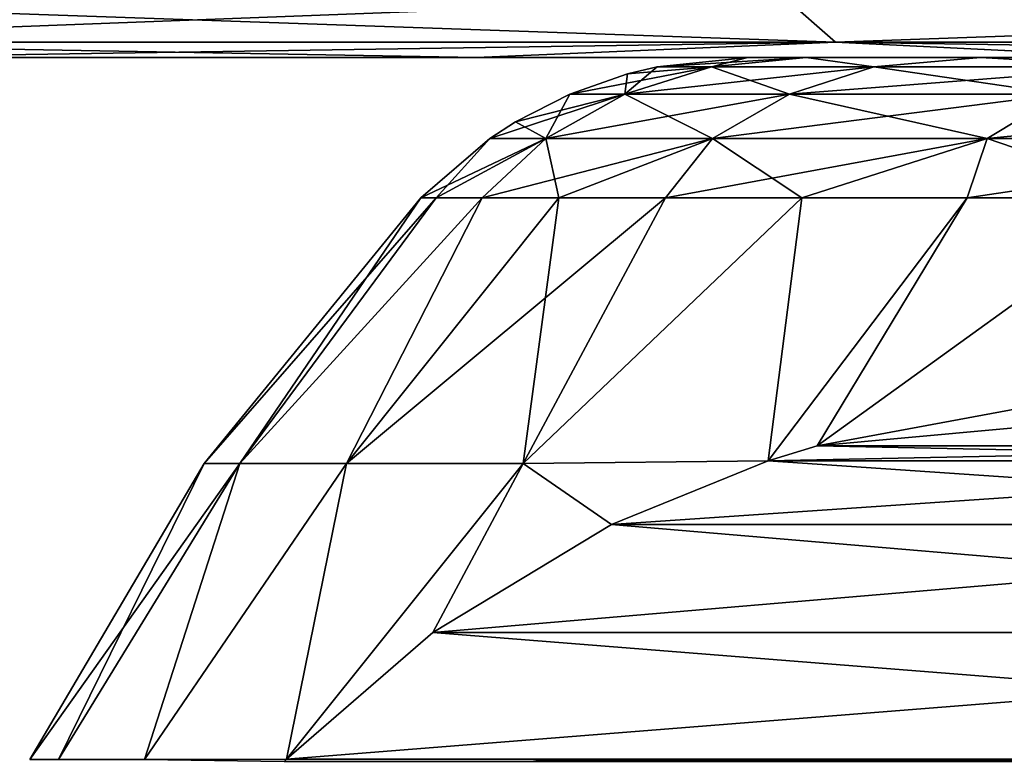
# Model space of a CAD drawing. Header units: metres. Extents: x -63.9 to 30, y -21 to 69.
# Tile 78 of 110: x -15.5 to -13.3, y 48.9 to 50.6. Entities that reach past the tile are written whole.
import ezdxf

# ---------------------------------------------------------------- set-up
doc = ezdxf.new("R2010")
doc.units = ezdxf.units.M
doc.layers.add('solid_SHOWER_ONO150MM_EU_AS_SW0001', color=7, linetype='CONTINUOUS')

msp = doc.modelspace()

# ---------------------------------------------------------------- linework, layer by layer
at = {"layer": 'solid_SHOWER_ONO150MM_EU_AS_SW0001'}
for points in [[(-16.554636, 50.633583, 36.916264), (-16.419104, 50.533802, 36.716366), (-13.704604, 50.533802, 38.349625)], [(-16.554636, 50.633583, 36.916264), (-13.704604, 50.533802, 38.349625), (-13.81773, 50.633583, 38.563004)], [(-13.81773, 50.633583, -13.563004), (-16.419104, 50.533802, -11.716365), (-16.554636, 50.633583, -11.916263)], [(-16.554636, 50.633583, -113.08374), (-16.419104, 50.533802, -113.283638), (-13.704604, 50.533802, -111.650375)], [(-16.554636, 50.633583, -113.08374), (-13.704604, 50.533802, -111.650375), (-13.81773, 50.633583, -111.436996)], [(-13.81773, 50.633583, -163.563004), (-16.419104, 50.533802, -161.71637), (-16.554636, 50.633583, -161.91626)], [(-13.81773, 50.633583, -13.563004), (-13.704604, 50.533802, -13.349626), (-16.419104, 50.533802, -11.716365)], [(-13.81773, 50.633583, -163.563004), (-13.704604, 50.533802, -163.349625), (-16.419104, 50.533802, -161.71637)], [(-13.81773, 50.633583, 38.563004), (-13.704604, 50.533802, 38.349625), (-10.829431, 50.533802, 39.679821)], [(-13.81773, 50.633583, 38.563004), (-10.829431, 50.533802, 39.679821), (-10.918824, 50.633583, 39.904182)], [(-10.918824, 50.633583, -14.904181), (-13.704604, 50.533802, -13.349626), (-13.81773, 50.633583, -13.563004)], [(-13.81773, 50.633583, -111.436996), (-13.704604, 50.533802, -111.650375), (-10.829431, 50.533802, -110.320175)], [(-13.81773, 50.633583, -111.436996), (-10.829431, 50.533802, -110.320175), (-10.918824, 50.633583, -110.095818)], [(-10.918824, 50.633583, -164.904175), (-13.704604, 50.533802, -163.349625), (-13.81773, 50.633583, -163.563004)], [(-10.918824, 50.633583, -14.904181), (-10.829431, 50.533802, -14.679822), (-13.704604, 50.533802, -13.349626)], [(-10.918824, 50.633583, -164.904175), (-10.829431, 50.533802, -164.679825), (-13.704604, 50.533802, -163.349625)], [(-14.499944, 50.5, 37.614769), (-13.704604, 50.533802, 38.349625), (-16.419104, 50.533802, 36.716366)], [(-15.935724, 50.5, 36.729172), (-14.499944, 50.5, 37.614769), (-16.419104, 50.533802, 36.716366)], [(-16.419104, 50.533802, -11.716365), (-13.704604, 50.533802, -13.349626), (-15.9359, 50.5, -11.729054)], [(-14.499944, 50.5, -112.385231), (-13.704604, 50.533802, -111.650375), (-16.419104, 50.533802, -113.283638)], [(-15.935724, 50.5, -113.270828), (-14.499944, 50.5, -112.385231), (-16.419104, 50.533802, -113.283638)], [(-16.419104, 50.533802, -161.71637), (-13.704604, 50.533802, -163.349625), (-15.9359, 50.5, -161.72905)], [(-13.704604, 50.533802, -13.349626), (-14.500127, 50.5, -12.614663), (-15.9359, 50.5, -11.729054)], [(-13.704604, 50.533802, -163.349625), (-14.500127, 50.5, -162.61467), (-15.9359, 50.5, -161.72905)], [(-13.704604, 50.533802, -13.349626), (-13.015287, 50.5, -13.41529), (-14.500127, 50.5, -12.614663)], [(-13.704604, 50.533802, -163.349625), (-13.015287, 50.5, -163.415283), (-14.500127, 50.5, -162.61467)], [(-14.499944, 50.5, 37.614769), (-13.0151, 50.5, 38.415386), (-13.704604, 50.533802, 38.349625)], [(-14.499944, 50.5, -112.385231), (-13.0151, 50.5, -111.584618), (-13.704604, 50.533802, -111.650375)], [(-11.48625, 50.5, 39.128292), (-10.829431, 50.533802, 39.679821), (-13.704604, 50.533802, 38.349625)], [(-13.0151, 50.5, 38.415386), (-11.48625, 50.5, 39.128292), (-13.704604, 50.533802, 38.349625)], [(-13.704604, 50.533802, -13.349626), (-10.829431, 50.533802, -14.679822), (-13.015287, 50.5, -13.41529)], [(-11.48625, 50.5, -110.871704), (-10.829431, 50.533802, -110.320175), (-13.704604, 50.533802, -111.650375)], [(-13.0151, 50.5, -111.584618), (-11.48625, 50.5, -110.871704), (-13.704604, 50.533802, -111.650375)], [(-13.704604, 50.533802, -163.349625), (-10.829431, 50.533802, -164.679825), (-13.015287, 50.5, -163.415283)], [(-29, 50.5, 12.5), (-13.898733, 50.5, 12.5), (-13.76928, 50.5, 14.392536)], [(-28.950947, 50.5, 10.814006), (-13.898733, 50.5, 12.5), (-29, 50.5, 12.5)], [(-28.950935, 50.5, 14.186201), (-29, 50.5, 12.5), (-13.76928, 50.5, 14.392536)], [(-29, 50.5, -137.5), (-13.898733, 50.5, -137.5), (-13.76928, 50.5, -135.607468)], [(-28.950947, 50.5, -139.185989), (-13.898733, 50.5, -137.5), (-29, 50.5, -137.5)], [(-28.950935, 50.5, -135.813797), (-29, 50.5, -137.5), (-13.76928, 50.5, -135.607468)], [(-28.950947, 50.5, 10.814006), (-13.76928, 50.5, 10.607464), (-13.898733, 50.5, 12.5)], [(-28.950947, 50.5, 10.814006), (-28.803938, 50.5, 9.133531), (-13.76928, 50.5, 10.607464)], [(-28.950947, 50.5, -139.185989), (-13.76928, 50.5, -139.392532), (-13.898733, 50.5, -137.5)], [(-28.950947, 50.5, -139.185989), (-28.803938, 50.5, -140.86647), (-13.76928, 50.5, -139.392532)], [(-28.950935, 50.5, 14.186201), (-13.76928, 50.5, 14.392536), (-28.803913, 50.5, 15.866682)], [(-28.950935, 50.5, -135.813797), (-13.76928, 50.5, -135.607468), (-28.803913, 50.5, -134.133316)], [(-28.803938, 50.5, 9.133531), (-13.383327, 50.5, 8.750153), (-13.76928, 50.5, 10.607464)], [(-28.803938, 50.5, 9.133531), (-28.559465, 50.5, 7.464431), (-13.383327, 50.5, 8.750153)], [(-28.803938, 50.5, -140.86647), (-13.383327, 50.5, -141.249847), (-13.76928, 50.5, -139.392532)], [(-28.803938, 50.5, -140.86647), (-28.559465, 50.5, -142.535568), (-13.383327, 50.5, -141.249847)], [(-28.803913, 50.5, 15.866682), (-13.76928, 50.5, 14.392536), (-13.383327, 50.5, 16.249847)], [(-28.803913, 50.5, 15.866682), (-13.383327, 50.5, 16.249847), (-28.559427, 50.5, 17.535776)], [(-28.803913, 50.5, -134.133316), (-13.76928, 50.5, -135.607468), (-13.383327, 50.5, -133.750153)], [(-28.803913, 50.5, -134.133316), (-13.383327, 50.5, -133.750153), (-28.559427, 50.5, -132.464218)], [(-28.559465, 50.5, 7.464431), (-12.748081, 50.5, 6.962742), (-13.383327, 50.5, 8.750153)], [(-28.559465, 50.5, 7.464431), (-28.218346, 50.5, 5.81233), (-12.748081, 50.5, 6.962742)], [(-28.559465, 50.5, -142.535568), (-12.748081, 50.5, -143.037262), (-13.383327, 50.5, -141.249847)], [(-28.559465, 50.5, -142.535568), (-28.218346, 50.5, -144.187668), (-12.748081, 50.5, -143.037262)], [(-28.559427, 50.5, 17.535776), (-13.383327, 50.5, 16.249847), (-12.748081, 50.5, 18.037258)], [(-28.559427, 50.5, 17.535776), (-12.748081, 50.5, 18.037258), (-28.218298, 50.5, 19.187876)], [(-28.559427, 50.5, -132.464218), (-13.383327, 50.5, -133.750153), (-12.748081, 50.5, -131.962738)], [(-28.559427, 50.5, -132.464218), (-12.748081, 50.5, -131.962738), (-28.218298, 50.5, -130.812119)], [(-28.218346, 50.5, 5.81233), (-11.875344, 50.5, 5.278438), (-12.748081, 50.5, 6.962742)], [(-28.218346, 50.5, 5.81233), (-27.781752, 50.5, 4.182894), (-11.875344, 50.5, 5.278438)], [(-28.218346, 50.5, -144.187668), (-11.875344, 50.5, -144.721558), (-12.748081, 50.5, -143.037262)], [(-28.218346, 50.5, -144.187668), (-27.781752, 50.5, -145.817108), (-11.875344, 50.5, -144.721558)], [(-28.218298, 50.5, 19.187876), (-12.748081, 50.5, 18.037258), (-11.875344, 50.5, 19.721563)], [(-28.218298, 50.5, 19.187876), (-11.875344, 50.5, 19.721563), (-27.781691, 50.5, 20.817308)], [(-28.218298, 50.5, -130.812119), (-12.748081, 50.5, -131.962738), (-11.875344, 50.5, -130.278442)], [(-28.218298, 50.5, -130.812119), (-11.875344, 50.5, -130.278442), (-27.781691, 50.5, -129.182693)], [(-27.781752, 50.5, 4.182894), (-10.781401, 50.5, 3.728673), (-11.875344, 50.5, 5.278438)], [(-27.781752, 50.5, 4.182894), (-27.25116, 50.5, 2.581618), (-10.781401, 50.5, 3.728673)], [(-27.781752, 50.5, -145.817108), (-10.781401, 50.5, -146.271332), (-11.875344, 50.5, -144.721558)], [(-27.781752, 50.5, -145.817108), (-27.25116, 50.5, -147.418381), (-10.781401, 50.5, -146.271332)], [(-27.781691, 50.5, 20.817308), (-11.875344, 50.5, 19.721563), (-10.781401, 50.5, 21.271328)], [(-27.781691, 50.5, 20.817308), (-10.781401, 50.5, 21.271328), (-27.251087, 50.5, 22.418581)], [(-27.781691, 50.5, -129.182693), (-11.875344, 50.5, -130.278442), (-10.781401, 50.5, -128.728668)], [(-27.781691, 50.5, -129.182693), (-10.781401, 50.5, -128.728668), (-27.251087, 50.5, -127.581421)], [(-27.25116, 50.5, 2.581618), (-9.486631, 50.5, 2.342313), (-10.781401, 50.5, 3.728673)], [(-27.25116, 50.5, 2.581618), (-26.628347, 50.5, 1.013875), (-9.486631, 50.5, 2.342313)], [(-27.25116, 50.5, -147.418381), (-9.486631, 50.5, -147.657684), (-10.781401, 50.5, -146.271332)], [(-27.25116, 50.5, -147.418381), (-26.628347, 50.5, -148.98613), (-9.486631, 50.5, -147.657684)], [(-27.251087, 50.5, 22.418581), (-10.781401, 50.5, 21.271328), (-9.486631, 50.5, 22.657686)], [(-27.251087, 50.5, 22.418581), (-9.486631, 50.5, 22.657686), (-8.015115, 50.5, 23.854855)], [(-27.251087, 50.5, 22.418581), (-8.015115, 50.5, 23.854855), (-26.628265, 50.5, 23.986319)], [(-27.251087, 50.5, -127.581421), (-10.781401, 50.5, -128.728668), (-9.486631, 50.5, -127.342316)], [(-27.251087, 50.5, -127.581421), (-9.486631, 50.5, -127.342316), (-8.015115, 50.5, -126.145149)], [(-27.251087, 50.5, -127.581421), (-8.015115, 50.5, -126.145149), (-26.628265, 50.5, -126.01368)], [(-26.628347, 50.5, 1.013875), (-6.394332, 50.5, 0.159526), (-8.015115, 50.5, 1.145146)], [(-26.628347, 50.5, 1.013875), (-25.915424, 50.5, -0.515021), (-6.394332, 50.5, 0.159526)], [(-26.628347, 50.5, 1.013875), (-8.015115, 50.5, 1.145146), (-9.486631, 50.5, 2.342313)], [(-26.628347, 50.5, -148.98613), (-6.394332, 50.5, -149.840469), (-8.015115, 50.5, -148.854858)], [(-26.628347, 50.5, -148.98613), (-25.915424, 50.5, -150.515015), (-6.394332, 50.5, -149.840469)], [(-26.628347, 50.5, -148.98613), (-8.015115, 50.5, -148.854858), (-9.486631, 50.5, -147.657684)], [(-26.628265, 50.5, 23.986319), (-8.015115, 50.5, 23.854855), (-6.394332, 50.5, 24.840473)], [(-26.628265, 50.5, 23.986319), (-6.394332, 50.5, 24.840473), (-25.915329, 50.5, 25.515209)], [(-26.628265, 50.5, -126.01368), (-8.015115, 50.5, -126.145149), (-6.394332, 50.5, -125.159523)], [(-26.628265, 50.5, -126.01368), (-6.394332, 50.5, -125.159523), (-25.915329, 50.5, -124.484795)], [(-25.915424, 50.5, -0.515021), (-4.654401, 50.5, -0.596233), (-6.394332, 50.5, 0.159526)], [(-25.915424, 50.5, -0.515021), (-25.11483, 50.5, -1.999838), (-4.654401, 50.5, -0.596233)], [(-25.915424, 50.5, -150.515015), (-4.654401, 50.5, -150.596237), (-6.394332, 50.5, -149.840469)], [(-25.915424, 50.5, -150.515015), (-25.11483, 50.5, -151.999832), (-4.654401, 50.5, -150.596237)], [(-25.915329, 50.5, 25.515209), (-6.394332, 50.5, 24.840473), (-4.654401, 50.5, 25.596233)], [(-25.915329, 50.5, 25.515209), (-4.654401, 50.5, 25.596233), (-2.827771, 50.5, 26.10803)], [(-25.915329, 50.5, 25.515209), (-2.827771, 50.5, 26.10803), (-0.948496, 50.5, 26.366331)], [(-25.915329, 50.5, 25.515209), (-0.948496, 50.5, 26.366331), (-25.114723, 50.5, 27.000021)], [(-25.915329, 50.5, -124.484795), (-6.394332, 50.5, -125.159523), (-4.654401, 50.5, -124.40377)], [(-25.915329, 50.5, -124.484795), (-4.654401, 50.5, -124.40377), (-2.827771, 50.5, -123.891968)], [(-25.915329, 50.5, -124.484795), (-2.827771, 50.5, -123.891968), (-0.948496, 50.5, -123.633667)], [(-25.915329, 50.5, -124.484795), (-0.948496, 50.5, -123.633667), (-25.114723, 50.5, -122.999977)], [(-25.11483, 50.5, -1.999838), (0.948496, 50.5, -1.366331), (-0.948496, 50.5, -1.366331)], [(-25.11483, 50.5, -1.999838), (25.114723, 50.5, -2.00002), (0.948496, 50.5, -1.366331)], [(-25.11483, 50.5, -1.999838), (-0.948496, 50.5, -1.366331), (-2.827771, 50.5, -1.108031)], [(-25.11483, 50.5, -1.999838), (-2.827771, 50.5, -1.108031), (-4.654401, 50.5, -0.596233)], [(-25.11483, 50.5, -1.999838), (-24.229256, 50.5, -3.435593), (25.114723, 50.5, -2.00002)], [(-25.11483, 50.5, -151.999832), (0.948496, 50.5, -151.366333), (-0.948496, 50.5, -151.366333)], [(-25.11483, 50.5, -151.999832), (25.114723, 50.5, -152.000015), (0.948496, 50.5, -151.366333)], [(-25.11483, 50.5, -151.999832), (-0.948496, 50.5, -151.366333), (-2.827771, 50.5, -151.108032)], [(-25.11483, 50.5, -151.999832), (-2.827771, 50.5, -151.108032), (-4.654401, 50.5, -150.596237)], [(-25.11483, 50.5, -151.999832), (-24.229256, 50.5, -153.435593), (25.114723, 50.5, -152.000015)], [(-25.114723, 50.5, 27.000021), (-0.948496, 50.5, 26.366331), (25.11483, 50.5, 26.999838)], [(-25.114723, 50.5, 27.000021), (25.11483, 50.5, 26.999838), (24.229256, 50.5, 28.435593)], [(-25.114723, 50.5, 27.000021), (24.229256, 50.5, 28.435593), (-24.229141, 50.5, 28.435768)], [(-25.114723, 50.5, -122.999977), (-0.948496, 50.5, -123.633667), (25.11483, 50.5, -123.00016)], [(-25.114723, 50.5, -122.999977), (25.11483, 50.5, -123.00016), (24.229256, 50.5, -121.564407)], [(-25.114723, 50.5, -122.999977), (24.229256, 50.5, -121.564407), (-24.229141, 50.5, -121.564232)], [(-24.229256, 50.5, -3.435593), (24.229141, 50.5, -3.435769), (25.114723, 50.5, -2.00002)], [(-24.229256, 50.5, -3.435593), (-23.261673, 50.5, -4.817463), (24.229141, 50.5, -3.435769)], [(-24.229256, 50.5, -153.435593), (24.229141, 50.5, -153.435776), (25.114723, 50.5, -152.000015)], [(-24.229256, 50.5, -153.435593), (-23.261673, 50.5, -154.817459), (24.229141, 50.5, -153.435776)], [(-24.229141, 50.5, 28.435768), (24.229256, 50.5, 28.435593), (23.261673, 50.5, 29.817463)], [(-24.229141, 50.5, 28.435768), (23.261673, 50.5, 29.817463), (-23.261547, 50.5, 29.817633)], [(-24.229141, 50.5, -121.564232), (24.229256, 50.5, -121.564407), (23.261673, 50.5, -120.182533)], [(-24.229141, 50.5, -121.564232), (23.261673, 50.5, -120.182533), (-23.261547, 50.5, -120.182365)], [(-23.261673, 50.5, -4.817463), (23.261547, 50.5, -4.817632), (24.229141, 50.5, -3.435769)], [(-23.261673, 50.5, -4.817463), (-22.215391, 50.5, -6.140718), (23.261547, 50.5, -4.817632)], [(-23.261673, 50.5, -154.817459), (23.261547, 50.5, -154.817627), (24.229141, 50.5, -153.435776)], [(-23.261673, 50.5, -154.817459), (-22.215391, 50.5, -156.140717), (23.261547, 50.5, -154.817627)], [(-23.261547, 50.5, 29.817633), (23.261673, 50.5, 29.817463), (22.215391, 50.5, 31.140718)], [(-23.261547, 50.5, 29.817633), (22.215391, 50.5, 31.140718), (-22.215256, 50.5, 31.140879)], [(-23.261547, 50.5, -120.182365), (23.261673, 50.5, -120.182533), (22.215391, 50.5, -118.859283)], [(-23.261547, 50.5, -120.182365), (22.215391, 50.5, -118.859283), (-22.215256, 50.5, -118.859123)], [(-22.215391, 50.5, -6.140718), (22.215256, 50.5, -6.140879), (23.261547, 50.5, -4.817632)], [(-22.215391, 50.5, -6.140718), (-21.093958, 50.5, -7.400877), (22.215256, 50.5, -6.140879)], [(-22.215391, 50.5, -156.140717), (22.215256, 50.5, -156.140884), (23.261547, 50.5, -154.817627)], [(-22.215391, 50.5, -156.140717), (-21.093958, 50.5, -157.400879), (22.215256, 50.5, -156.140884)], [(-22.215256, 50.5, 31.140879), (22.215391, 50.5, 31.140718), (21.093958, 50.5, 32.400875)], [(-22.215256, 50.5, 31.140879), (21.093958, 50.5, 32.400875), (-21.093813, 50.5, 32.401031)], [(-22.215256, 50.5, -118.859123), (22.215391, 50.5, -118.859283), (21.093958, 50.5, -117.599121)], [(-22.215256, 50.5, -118.859123), (21.093958, 50.5, -117.599121), (-21.093813, 50.5, -117.598969)], [(-21.093958, 50.5, -7.400877), (21.093813, 50.5, -7.40103), (22.215256, 50.5, -6.140879)], [(-21.093958, 50.5, -7.400877), (-19.901138, 50.5, -8.593713), (21.093813, 50.5, -7.40103)], [(-21.093958, 50.5, -157.400879), (21.093813, 50.5, -157.401031), (22.215256, 50.5, -156.140884)], [(-21.093958, 50.5, -157.400879), (-19.901138, 50.5, -158.593719), (21.093813, 50.5, -157.401031)], [(-21.093813, 50.5, 32.401031), (21.093958, 50.5, 32.400875), (19.901138, 50.5, 33.593712)], [(-21.093813, 50.5, 32.401031), (19.901138, 50.5, 33.593712), (-19.900984, 50.5, 33.593857)], [(-21.093813, 50.5, -117.598969), (21.093958, 50.5, -117.599121), (19.901138, 50.5, -116.406288)], [(-21.093813, 50.5, -117.598969), (19.901138, 50.5, -116.406288), (-19.900984, 50.5, -116.406143)], [(-19.901138, 50.5, -8.593713), (19.900984, 50.5, -8.593858), (21.093813, 50.5, -7.40103)], [(-19.901138, 50.5, -8.593713), (-18.640949, 50.5, -9.715197), (19.900984, 50.5, -8.593858)], [(-19.901138, 50.5, -158.593719), (19.900984, 50.5, -158.593857), (21.093813, 50.5, -157.401031)], [(-19.901138, 50.5, -158.593719), (-18.640949, 50.5, -159.715195), (19.900984, 50.5, -158.593857)], [(-19.900984, 50.5, 33.593857), (19.901138, 50.5, 33.593712), (18.640949, 50.5, 34.715199)], [(-19.900984, 50.5, 33.593857), (18.640949, 50.5, 34.715199), (-18.640789, 50.5, 34.715332)], [(-19.900984, 50.5, -116.406143), (19.901138, 50.5, -116.406288), (18.640949, 50.5, -115.284805)], [(-19.900984, 50.5, -116.406143), (18.640949, 50.5, -115.284805), (-18.640789, 50.5, -115.284668)], [(-18.640949, 50.5, -9.715197), (18.640789, 50.5, -9.715332), (19.900984, 50.5, -8.593858)], [(-18.640949, 50.5, -9.715197), (-17.317719, 50.5, -10.761482), (18.640789, 50.5, -9.715332)], [(-18.640949, 50.5, -159.715195), (18.640789, 50.5, -159.715332), (19.900984, 50.5, -158.593857)], [(-18.640949, 50.5, -159.715195), (-17.317719, 50.5, -160.761475), (18.640789, 50.5, -159.715332)], [(-18.640789, 50.5, 34.715332), (18.640949, 50.5, 34.715199), (17.317719, 50.5, 35.761482)], [(-18.640789, 50.5, 34.715332), (17.317719, 50.5, 35.761482), (-17.317551, 50.5, 35.761608)], [(-18.640789, 50.5, -115.284668), (18.640949, 50.5, -115.284805), (17.317719, 50.5, -114.238518)], [(-18.640789, 50.5, -115.284668), (17.317719, 50.5, -114.238518), (-17.317551, 50.5, -114.238396)], [(-17.317719, 50.5, -10.761482), (17.317551, 50.5, -10.761608), (18.640789, 50.5, -9.715332)], [(-17.317719, 50.5, -10.761482), (-15.9359, 50.5, -11.729054), (17.317551, 50.5, -10.761608)], [(-17.317719, 50.5, -160.761475), (17.317551, 50.5, -160.761612), (18.640789, 50.5, -159.715332)], [(-17.317719, 50.5, -160.761475), (-15.9359, 50.5, -161.72905), (17.317551, 50.5, -160.761612)], [(-17.317551, 50.5, 35.761608), (17.317719, 50.5, 35.761482), (15.9359, 50.5, 36.729053)], [(-17.317551, 50.5, 35.761608), (15.9359, 50.5, 36.729053), (-15.935724, 50.5, 36.729172)], [(-17.317551, 50.5, -114.238396), (17.317719, 50.5, -114.238518), (15.9359, 50.5, -113.270943)], [(-17.317551, 50.5, -114.238396), (15.9359, 50.5, -113.270943), (-15.935724, 50.5, -113.270828)], [(-15.9359, 50.5, -11.729054), (15.935724, 50.5, -11.72917), (17.317551, 50.5, -10.761608)], [(-15.9359, 50.5, -11.729054), (-14.500127, 50.5, -12.614663), (15.935724, 50.5, -11.72917)], [(-15.9359, 50.5, -161.72905), (15.935724, 50.5, -161.729172), (17.317551, 50.5, -160.761612)], [(-15.9359, 50.5, -161.72905), (-14.500127, 50.5, -162.61467), (15.935724, 50.5, -161.729172)], [(-15.935724, 50.5, 36.729172), (15.9359, 50.5, 36.729053), (14.500127, 50.5, 37.614662)], [(-15.935724, 50.5, 36.729172), (14.500127, 50.5, 37.614662), (-14.499944, 50.5, 37.614769)], [(-15.935724, 50.5, -113.270828), (15.9359, 50.5, -113.270943), (14.500127, 50.5, -112.385338)], [(-15.935724, 50.5, -113.270828), (14.500127, 50.5, -112.385338), (-14.499944, 50.5, -112.385231)], [(-14.500127, 50.5, -12.614663), (14.499944, 50.5, -12.614769), (15.935724, 50.5, -11.72917)], [(-14.500127, 50.5, -12.614663), (-13.015287, 50.5, -13.41529), (14.499944, 50.5, -12.614769)], [(-14.500127, 50.5, -162.61467), (14.499944, 50.5, -162.614777), (15.935724, 50.5, -161.729172)], [(-14.500127, 50.5, -162.61467), (-13.015287, 50.5, -163.415283), (14.499944, 50.5, -162.614777)], [(-14.499944, 50.5, 37.614769), (14.500127, 50.5, 37.614662), (13.015287, 50.5, 38.415291)], [(-14.499944, 50.5, 37.614769), (13.015287, 50.5, 38.415291), (-13.0151, 50.5, 38.415386)], [(-14.499944, 50.5, -112.385231), (14.500127, 50.5, -112.385338), (13.015287, 50.5, -111.584709)], [(-14.499944, 50.5, -112.385231), (13.015287, 50.5, -111.584709), (-13.0151, 50.5, -111.584618)], [(-14.293202, 50.418911, 12.5), (-14.165649, 50.463718, 12.5), (-13.979365, 50.479538, 10.659581)], [(-14.170922, 50.418911, 10.634362), (-14.293202, 50.418911, 12.5), (-13.979365, 50.479538, 10.659581)], [(-14.293202, 50.418911, -137.5), (-14.165649, 50.463718, -137.5), (-13.979365, 50.479538, -139.340424)], [(-14.170922, 50.418911, -139.365631), (-14.293202, 50.418911, -137.5), (-13.979365, 50.479538, -139.340424)], [(-14.170922, 50.418911, 14.365638), (-14.099993, 50.479538, 12.5), (-14.165649, 50.463718, 12.5)], [(-14.170922, 50.418911, 14.365638), (-13.979365, 50.479538, 14.340419), (-14.099993, 50.479538, 12.5)], [(-14.170922, 50.418911, 10.634362), (-13.979365, 50.479538, 10.659581), (-13.619548, 50.479538, 8.850654)], [(-13.806173, 50.418911, 8.800647), (-14.170922, 50.418911, 10.634362), (-13.619548, 50.479538, 8.850654)], [(-14.170922, 50.418911, 14.365638), (-13.806173, 50.418911, 16.199352), (-13.979365, 50.479538, 14.340419)], [(-14.170922, 50.418911, -135.634369), (-14.099993, 50.479538, -137.5), (-14.165649, 50.463718, -137.5)], [(-14.170922, 50.418911, -135.634369), (-13.979365, 50.479538, -135.659576), (-14.099993, 50.479538, -137.5)], [(-14.170922, 50.418911, -139.365631), (-13.979365, 50.479538, -139.340424), (-13.619548, 50.479538, -141.149353)], [(-13.806173, 50.418911, -141.199356), (-14.170922, 50.418911, -139.365631), (-13.619548, 50.479538, -141.149353)], [(-14.170922, 50.418911, -135.634369), (-13.806173, 50.418911, -133.800644), (-13.979365, 50.479538, -135.659576)], [(-14.165649, 50.463718, 12.5), (-14.099993, 50.479538, 12.5), (-13.979365, 50.479538, 10.659581)], [(-14.165649, 50.463718, -137.5), (-14.099993, 50.479538, -137.5), (-13.979365, 50.479538, -139.340424)], [(-13.76928, 50.5, 10.607464), (-14.099993, 50.479538, 12.5), (-13.898733, 50.5, 12.5)], [(-13.979365, 50.479538, 14.340419), (-13.898733, 50.5, 12.5), (-14.099993, 50.479538, 12.5)], [(-13.76928, 50.5, 10.607464), (-13.979365, 50.479538, 10.659581), (-14.099993, 50.479538, 12.5)], [(-13.76928, 50.5, -139.392532), (-14.099993, 50.479538, -137.5), (-13.898733, 50.5, -137.5)], [(-13.979365, 50.479538, -135.659576), (-13.898733, 50.5, -137.5), (-14.099993, 50.479538, -137.5)], [(-13.76928, 50.5, -139.392532), (-13.979365, 50.479538, -139.340424), (-14.099993, 50.479538, -137.5)], [(-13.76928, 50.5, 14.392536), (-13.898733, 50.5, 12.5), (-13.979365, 50.479538, 14.340419)], [(-13.76928, 50.5, 10.607464), (-13.619548, 50.479538, 8.850654), (-13.979365, 50.479538, 10.659581)], [(-13.76928, 50.5, 14.392536), (-13.979365, 50.479538, 14.340419), (-13.619548, 50.479538, 16.149347)], [(-13.76928, 50.5, -135.607468), (-13.898733, 50.5, -137.5), (-13.979365, 50.479538, -135.659576)], [(-13.76928, 50.5, -139.392532), (-13.619548, 50.479538, -141.149353), (-13.979365, 50.479538, -139.340424)], [(-13.76928, 50.5, -135.607468), (-13.979365, 50.479538, -135.659576), (-13.619548, 50.479538, -133.850647)], [(-13.806173, 50.418911, 16.199352), (-13.619548, 50.479538, 16.149347), (-13.979365, 50.479538, 14.340419)], [(-13.806173, 50.418911, -133.800644), (-13.619548, 50.479538, -133.850647), (-13.979365, 50.479538, -135.659576)], [(-13.806173, 50.418911, 8.800647), (-13.619548, 50.479538, 8.850654), (-13.026695, 50.479538, 7.104166)], [(-13.205197, 50.418911, 7.030228), (-13.806173, 50.418911, 8.800647), (-13.026695, 50.479538, 7.104166)], [(-13.806173, 50.418911, 16.199352), (-13.205197, 50.418911, 17.969772), (-13.619548, 50.479538, 16.149347)], [(-13.806173, 50.418911, -141.199356), (-13.619548, 50.479538, -141.149353), (-13.026695, 50.479538, -142.895828)], [(-13.205197, 50.418911, -142.969772), (-13.806173, 50.418911, -141.199356), (-13.026695, 50.479538, -142.895828)], [(-13.806173, 50.418911, -133.800644), (-13.205197, 50.418911, -132.030228), (-13.619548, 50.479538, -133.850647)], [(-13.76928, 50.5, 10.607464), (-13.383327, 50.5, 8.750153), (-13.619548, 50.479538, 8.850654)], [(-13.383327, 50.5, 16.249847), (-13.76928, 50.5, 14.392536), (-13.619548, 50.479538, 16.149347)], [(-13.76928, 50.5, -139.392532), (-13.383327, 50.5, -141.249847), (-13.619548, 50.479538, -141.149353)], [(-13.383327, 50.5, -133.750153), (-13.76928, 50.5, -135.607468), (-13.619548, 50.479538, -133.850647)], [(-13.383327, 50.5, 8.750153), (-13.026695, 50.479538, 7.104166), (-13.619548, 50.479538, 8.850654)], [(-13.383327, 50.5, 16.249847), (-13.619548, 50.479538, 16.149347), (-13.026695, 50.479538, 17.895834)], [(-13.383327, 50.5, -141.249847), (-13.026695, 50.479538, -142.895828), (-13.619548, 50.479538, -141.149353)], [(-13.383327, 50.5, -133.750153), (-13.619548, 50.479538, -133.850647), (-13.026695, 50.479538, -132.104172)], [(-13.205197, 50.418911, 17.969772), (-13.026695, 50.479538, 17.895834), (-13.619548, 50.479538, 16.149347)], [(-13.205197, 50.418911, -132.030228), (-13.026695, 50.479538, -132.104172), (-13.619548, 50.479538, -133.850647)], [(-13.383327, 50.5, 8.750153), (-12.748081, 50.5, 6.962742), (-13.026695, 50.479538, 7.104166)], [(-12.748081, 50.5, 18.037258), (-13.383327, 50.5, 16.249847), (-13.026695, 50.479538, 17.895834)], [(-13.383327, 50.5, -141.249847), (-12.748081, 50.5, -143.037262), (-13.026695, 50.479538, -142.895828)], [(-12.748081, 50.5, -131.962738), (-13.383327, 50.5, -133.750153), (-13.026695, 50.479538, -132.104172)], [(-14.170922, 50.418911, 14.365638), (-14.165649, 50.463718, 12.5), (-14.293202, 50.418911, 12.5)], [(-14.170922, 50.418911, -135.634369), (-14.165649, 50.463718, -137.5), (-14.293202, 50.418911, -137.5)], [(-14.470237, 50.320599, 12.5), (-14.413198, 50.357513, 12.5), (-14.170922, 50.418911, 10.634362)], [(-14.346441, 50.320599, 10.611255), (-14.470237, 50.320599, 12.5), (-14.170922, 50.418911, 10.634362)], [(-14.470237, 50.320599, -137.5), (-14.413198, 50.357513, -137.5), (-14.170922, 50.418911, -139.365631)], [(-14.346441, 50.320599, -139.388748), (-14.470237, 50.320599, -137.5), (-14.170922, 50.418911, -139.365631)], [(-14.413198, 50.357513, 12.5), (-14.293202, 50.418911, 12.5), (-14.170922, 50.418911, 10.634362)], [(-14.346441, 50.320599, 14.388745), (-14.293202, 50.418911, 12.5), (-14.413198, 50.357513, 12.5)], [(-14.413198, 50.357513, -137.5), (-14.293202, 50.418911, -137.5), (-14.170922, 50.418911, -139.365631)], [(-14.346441, 50.320599, -135.611252), (-14.293202, 50.418911, -137.5), (-14.413198, 50.357513, -137.5)], [(-14.346441, 50.320599, 14.388745), (-14.170922, 50.418911, 14.365638), (-14.293202, 50.418911, 12.5)], [(-14.346441, 50.320599, 10.611255), (-14.170922, 50.418911, 10.634362), (-13.806173, 50.418911, 8.800647)], [(-13.977176, 50.320599, 8.754827), (-14.346441, 50.320599, 10.611255), (-13.806173, 50.418911, 8.800647)], [(-14.346441, 50.320599, 14.388745), (-13.977176, 50.320599, 16.245173), (-14.170922, 50.418911, 14.365638)], [(-14.346441, 50.320599, -135.611252), (-14.170922, 50.418911, -135.634369), (-14.293202, 50.418911, -137.5)], [(-14.346441, 50.320599, -139.388748), (-14.170922, 50.418911, -139.365631), (-13.806173, 50.418911, -141.199356)], [(-13.977176, 50.320599, -141.245178), (-14.346441, 50.320599, -139.388748), (-13.806173, 50.418911, -141.199356)], [(-14.346441, 50.320599, -135.611252), (-13.977176, 50.320599, -133.754822), (-14.170922, 50.418911, -135.634369)], [(-13.977176, 50.320599, 16.245173), (-13.806173, 50.418911, 16.199352), (-14.170922, 50.418911, 14.365638)], [(-13.977176, 50.320599, -133.754822), (-13.806173, 50.418911, -133.800644), (-14.170922, 50.418911, -135.634369)], [(-13.977176, 50.320599, 8.754827), (-13.806173, 50.418911, 8.800647), (-13.205197, 50.418911, 7.030228)], [(-13.368755, 50.320599, 6.96248), (-13.977176, 50.320599, 8.754827), (-13.205197, 50.418911, 7.030228)], [(-13.977176, 50.320599, 16.245173), (-13.368755, 50.320599, 18.037519), (-13.806173, 50.418911, 16.199352)], [(-13.977176, 50.320599, -141.245178), (-13.806173, 50.418911, -141.199356), (-13.205197, 50.418911, -142.969772)], [(-13.368755, 50.320599, -143.037521), (-13.977176, 50.320599, -141.245178), (-13.205197, 50.418911, -142.969772)], [(-13.977176, 50.320599, -133.754822), (-13.368755, 50.320599, -131.962479), (-13.806173, 50.418911, -133.800644)], [(-13.368755, 50.320599, 18.037519), (-13.205197, 50.418911, 17.969772), (-13.806173, 50.418911, 16.199352)], [(-13.368755, 50.320599, -131.962479), (-13.205197, 50.418911, -132.030228), (-13.806173, 50.418911, -133.800644)], [(-13.368755, 50.320599, 6.96248), (-13.205197, 50.418911, 7.030228), (-12.378277, 50.418911, 5.353399)], [(-12.531592, 50.320599, 5.264882), (-13.368755, 50.320599, 6.96248), (-12.378277, 50.418911, 5.353399)], [(-13.368755, 50.320599, 18.037519), (-12.531592, 50.320599, 19.735119), (-13.205197, 50.418911, 17.969772)], [(-13.368755, 50.320599, -143.037521), (-13.205197, 50.418911, -142.969772), (-12.378277, 50.418911, -144.646606)], [(-12.531592, 50.320599, -144.735123), (-13.368755, 50.320599, -143.037521), (-12.378277, 50.418911, -144.646606)], [(-13.368755, 50.320599, -131.962479), (-12.531592, 50.320599, -130.264877), (-13.205197, 50.418911, -132.030228)], [(-14.346441, 50.320599, 14.388745), (-14.413198, 50.357513, 12.5), (-14.470237, 50.320599, 12.5)], [(-14.346441, 50.320599, -135.611252), (-14.413198, 50.357513, -137.5), (-14.470237, 50.320599, -137.5)], [(-14.623417, 50.189083, 12.5), (-14.470237, 50.320599, 12.5), (-14.346441, 50.320599, 10.611255)], [(-14.589326, 50.189083, 13.49795), (-14.470237, 50.320599, 12.5), (-14.623417, 50.189083, 12.5)], [(-14.589326, 50.189083, 11.502063), (-14.623417, 50.189083, 12.5), (-14.346441, 50.320599, 10.611255)], [(-14.623417, 50.189083, -137.5), (-14.470237, 50.320599, -137.5), (-14.346441, 50.320599, -139.388748)], [(-14.589326, 50.189083, -136.502045), (-14.470237, 50.320599, -137.5), (-14.623417, 50.189083, -137.5)], [(-14.589326, 50.189083, -138.49794), (-14.623417, 50.189083, -137.5), (-14.346441, 50.320599, -139.388748)], [(-14.346441, 50.320599, 14.388745), (-14.470237, 50.320599, 12.5), (-14.589326, 50.189083, 13.49795)], [(-14.487214, 50.189083, 10.508779), (-14.589326, 50.189083, 11.502063), (-14.346441, 50.320599, 10.611255)], [(-14.346441, 50.320599, 14.388745), (-14.589326, 50.189083, 13.49795), (-14.487212, 50.189083, 14.491233)], [(-14.346441, 50.320599, -135.611252), (-14.470237, 50.320599, -137.5), (-14.589326, 50.189083, -136.502045)], [(-14.487214, 50.189083, -139.491226), (-14.589326, 50.189083, -138.49794), (-14.346441, 50.320599, -139.388748)], [(-14.346441, 50.320599, -135.611252), (-14.589326, 50.189083, -136.502045), (-14.487212, 50.189083, -135.508774)], [(-14.487214, 50.189083, 10.508779), (-14.346441, 50.320599, 10.611255), (-13.977176, 50.320599, 8.754827)], [(-14.317554, 50.189083, 9.524778), (-14.487214, 50.189083, 10.508779), (-13.977176, 50.320599, 8.754827)], [(-14.487214, 50.189083, -139.491226), (-14.346441, 50.320599, -139.388748), (-13.977176, 50.320599, -141.245178)], [(-14.317554, 50.189083, -140.47522), (-14.487214, 50.189083, -139.491226), (-13.977176, 50.320599, -141.245178)], [(-14.346441, 50.320599, 14.388745), (-14.487212, 50.189083, 14.491233), (-14.317553, 50.189083, 15.475233)], [(-14.346441, 50.320599, -135.611252), (-14.487212, 50.189083, -135.508774), (-14.317553, 50.189083, -134.524765)], [(-14.346441, 50.320599, 14.388745), (-14.317553, 50.189083, 15.475233), (-13.977176, 50.320599, 16.245173)], [(-14.346441, 50.320599, -135.611252), (-14.317553, 50.189083, -134.524765), (-13.977176, 50.320599, -133.754822)], [(-14.081141, 50.189083, 8.55465), (-14.317554, 50.189083, 9.524778), (-13.977176, 50.320599, 8.754827)], [(-14.081141, 50.189083, -141.445343), (-14.317554, 50.189083, -140.47522), (-13.977176, 50.320599, -141.245178)], [(-13.977176, 50.320599, 16.245173), (-14.317553, 50.189083, 15.475233), (-14.081138, 50.189083, 16.44536)], [(-13.977176, 50.320599, -133.754822), (-14.317553, 50.189083, -134.524765), (-14.081138, 50.189083, -133.554642)], [(-14.081141, 50.189083, 8.55465), (-13.977176, 50.320599, 8.754827), (-13.368755, 50.320599, 6.96248)], [(-13.779075, 50.189083, 7.602917), (-14.081141, 50.189083, 8.55465), (-13.368755, 50.320599, 6.96248)], [(-14.081141, 50.189083, -141.445343), (-13.977176, 50.320599, -141.245178), (-13.368755, 50.320599, -143.037521)], [(-13.779075, 50.189083, -142.397079), (-14.081141, 50.189083, -141.445343), (-13.368755, 50.320599, -143.037521)], [(-13.977176, 50.320599, 16.245173), (-14.081138, 50.189083, 16.44536), (-13.779071, 50.189083, 17.397095)], [(-13.977176, 50.320599, -133.754822), (-14.081138, 50.189083, -133.554642), (-13.779071, 50.189083, -132.602905)], [(-13.977176, 50.320599, 16.245173), (-13.779071, 50.189083, 17.397095), (-13.368755, 50.320599, 18.037519)], [(-13.977176, 50.320599, -133.754822), (-13.779071, 50.189083, -132.602905), (-13.368755, 50.320599, -131.962479)], [(-13.412764, 50.189083, 6.674016), (-13.779075, 50.189083, 7.602917), (-13.368755, 50.320599, 6.96248)], [(-13.412764, 50.189083, -143.325989), (-13.779075, 50.189083, -142.397079), (-13.368755, 50.320599, -143.037521)], [(-13.368755, 50.320599, 18.037519), (-13.779071, 50.189083, 17.397095), (-13.412759, 50.189083, 18.325994)], [(-13.368755, 50.320599, -131.962479), (-13.779071, 50.189083, -132.602905), (-13.412759, 50.189083, -131.674011)], [(-13.412764, 50.189083, 6.674016), (-13.368755, 50.320599, 6.96248), (-12.531592, 50.320599, 5.264882)], [(-12.983916, 50.189083, 5.772279), (-13.412764, 50.189083, 6.674016), (-12.531592, 50.320599, 5.264882)], [(-13.412764, 50.189083, -143.325989), (-13.368755, 50.320599, -143.037521), (-12.531592, 50.320599, -144.735123)], [(-12.983916, 50.189083, -144.227722), (-13.412764, 50.189083, -143.325989), (-12.531592, 50.320599, -144.735123)], [(-13.368755, 50.320599, 18.037519), (-13.412759, 50.189083, 18.325994), (-12.983912, 50.189083, 19.227732)], [(-13.368755, 50.320599, -131.962479), (-13.412759, 50.189083, -131.674011), (-12.983912, 50.189083, -130.772263)], [(-13.368755, 50.320599, 18.037519), (-12.983912, 50.189083, 19.227732), (-12.531592, 50.320599, 19.735119)], [(-13.368755, 50.320599, -131.962479), (-12.983912, 50.189083, -130.772263), (-12.531592, 50.320599, -130.264877)], [(-15.103455, 49.600533, 12.5), (-14.623417, 50.189083, 12.5), (-14.589326, 50.189083, 11.502063)], [(-15.024318, 49.600533, 14.044088), (-14.623417, 50.189083, 12.5), (-15.103455, 49.600533, 12.5)], [(-15.024318, 49.600533, 10.955913), (-15.103455, 49.600533, 12.5), (-14.589326, 50.189083, 11.502063)], [(-15.103455, 49.600533, -137.5), (-14.623417, 50.189083, -137.5), (-14.589326, 50.189083, -138.49794)], [(-15.024318, 49.600533, -135.955917), (-14.623417, 50.189083, -137.5), (-15.103455, 49.600533, -137.5)], [(-15.024318, 49.600533, -139.044083), (-15.103455, 49.600533, -137.5), (-14.589326, 50.189083, -138.49794)], [(-14.589326, 50.189083, 13.49795), (-14.623417, 50.189083, 12.5), (-15.024318, 49.600533, 14.044088)], [(-15.024318, 49.600533, 10.955913), (-14.589326, 50.189083, 11.502063), (-14.487214, 50.189083, 10.508779)], [(-14.787738, 49.600533, 9.428007), (-15.024318, 49.600533, 10.955913), (-14.487214, 50.189083, 10.508779)], [(-14.487212, 50.189083, 14.491233), (-15.024318, 49.600533, 14.044088), (-14.787737, 49.600533, 15.571997)], [(-14.487212, 50.189083, 14.491233), (-14.589326, 50.189083, 13.49795), (-15.024318, 49.600533, 14.044088)], [(-14.589326, 50.189083, -136.502045), (-14.623417, 50.189083, -137.5), (-15.024318, 49.600533, -135.955917)], [(-15.024318, 49.600533, -139.044083), (-14.589326, 50.189083, -138.49794), (-14.487214, 50.189083, -139.491226)], [(-14.787738, 49.600533, -140.571991), (-15.024318, 49.600533, -139.044083), (-14.487214, 50.189083, -139.491226)], [(-14.487212, 50.189083, -135.508774), (-15.024318, 49.600533, -135.955917), (-14.787737, 49.600533, -134.428009)], [(-14.487212, 50.189083, -135.508774), (-14.589326, 50.189083, -136.502045), (-15.024318, 49.600533, -135.955917)], [(-14.787738, 49.600533, 9.428007), (-14.487214, 50.189083, 10.508779), (-14.317554, 50.189083, 9.524778)], [(-14.787738, 49.600533, 9.428007), (-14.317554, 50.189083, 9.524778), (-14.081141, 50.189083, 8.55465)], [(-14.396194, 49.600533, 7.932293), (-14.787738, 49.600533, 9.428007), (-14.081141, 50.189083, 8.55465)], [(-14.787738, 49.600533, -140.571991), (-14.487214, 50.189083, -139.491226), (-14.317554, 50.189083, -140.47522)], [(-14.787738, 49.600533, -140.571991), (-14.317554, 50.189083, -140.47522), (-14.081141, 50.189083, -141.445343)], [(-14.396194, 49.600533, -142.067703), (-14.787738, 49.600533, -140.571991), (-14.081141, 50.189083, -141.445343)], [(-14.317553, 50.189083, 15.475233), (-14.787737, 49.600533, 15.571997), (-14.396192, 49.600533, 17.067711)], [(-14.317553, 50.189083, 15.475233), (-14.487212, 50.189083, 14.491233), (-14.787737, 49.600533, 15.571997)], [(-14.317553, 50.189083, -134.524765), (-14.787737, 49.600533, -134.428009), (-14.396192, 49.600533, -132.932281)], [(-14.317553, 50.189083, -134.524765), (-14.487212, 50.189083, -135.508774), (-14.787737, 49.600533, -134.428009)], [(-14.396194, 49.600533, 7.932293), (-14.081141, 50.189083, 8.55465), (-13.779075, 50.189083, 7.602917)], [(-13.853891, 49.606777, 6.495643), (-14.396194, 49.600533, 7.932293), (-13.779075, 50.189083, 7.602917)], [(-14.396194, 49.600533, -142.067703), (-14.081141, 50.189083, -141.445343), (-13.779075, 50.189083, -142.397079)], [(-13.853891, 49.606777, -143.504364), (-14.396194, 49.600533, -142.067703), (-13.779075, 50.189083, -142.397079)], [(-13.779071, 50.189083, 17.397095), (-14.396192, 49.600533, 17.067711), (-13.853889, 49.606777, 18.50436)], [(-14.081138, 50.189083, 16.44536), (-14.317553, 50.189083, 15.475233), (-14.396192, 49.600533, 17.067711)], [(-13.779071, 50.189083, 17.397095), (-14.081138, 50.189083, 16.44536), (-14.396192, 49.600533, 17.067711)], [(-13.779071, 50.189083, -132.602905), (-14.396192, 49.600533, -132.932281), (-13.853889, 49.606777, -131.495636)], [(-14.081138, 50.189083, -133.554642), (-14.317553, 50.189083, -134.524765), (-14.396192, 49.600533, -132.932281)], [(-13.779071, 50.189083, -132.602905), (-14.081138, 50.189083, -133.554642), (-14.396192, 49.600533, -132.932281)], [(-13.853891, 49.606777, 6.495643), (-13.779075, 50.189083, 7.602917), (-13.412764, 50.189083, 6.674016)], [(-13.745096, 49.639919, 6.307205), (-13.853891, 49.606777, 6.495643), (-13.412764, 50.189083, 6.674016)], [(-13.853891, 49.606777, -143.504364), (-13.779075, 50.189083, -142.397079), (-13.412764, 50.189083, -143.325989)], [(-13.745096, 49.639919, -143.692795), (-13.853891, 49.606777, -143.504364), (-13.412764, 50.189083, -143.325989)], [(-13.412759, 50.189083, 18.325994), (-13.853889, 49.606777, 18.50436), (-13.745074, 49.639927, 18.692833)], [(-13.412759, 50.189083, 18.325994), (-13.779071, 50.189083, 17.397095), (-13.853889, 49.606777, 18.50436)], [(-13.412759, 50.189083, -131.674011), (-13.853889, 49.606777, -131.495636), (-13.745074, 49.639927, -131.307159)], [(-13.412759, 50.189083, -131.674011), (-13.779071, 50.189083, -132.602905), (-13.853889, 49.606777, -131.495636)], [(-13.745096, 49.639919, 6.307205), (-13.412764, 50.189083, 6.674016), (-12.983916, 50.189083, 5.772279)], [(-13.247184, 49.731911, 5.444795), (-13.745096, 49.639919, 6.307205), (-12.983916, 50.189083, 5.772279)], [(-13.745096, 49.639919, -143.692795), (-13.412764, 50.189083, -143.325989), (-12.983916, 50.189083, -144.227722)], [(-13.247184, 49.731911, -144.555206), (-13.745096, 49.639919, -143.692795), (-12.983916, 50.189083, -144.227722)], [(-12.983912, 50.189083, 19.227732), (-13.745074, 49.639927, 18.692833), (-13.247159, 49.731911, 19.555248)], [(-12.983912, 50.189083, 19.227732), (-13.412759, 50.189083, 18.325994), (-13.745074, 49.639927, 18.692833)], [(-12.983912, 50.189083, -130.772263), (-13.745074, 49.639927, -131.307159), (-13.247159, 49.731911, -130.444748)], [(-12.983912, 50.189083, -130.772263), (-13.412759, 50.189083, -131.674011), (-13.745074, 49.639927, -131.307159)], [(-12.235688, 49.639927, 3.692834), (-13.745096, 49.639919, 6.307205), (-13.247184, 49.731911, 5.444795)], [(-12.235688, 49.639927, -146.307159), (-13.745096, 49.639919, -143.692795), (-13.247184, 49.731911, -144.555206)], [(-13.745074, 49.639927, 18.692833), (-12.235666, 49.639919, 21.307205), (-12.733579, 49.731911, 20.444796)], [(-13.745074, 49.639927, 18.692833), (-12.733579, 49.731911, 20.444796), (-13.247159, 49.731911, 19.555248)], [(-13.745074, 49.639927, -131.307159), (-12.235666, 49.639919, -128.692795), (-12.733579, 49.731911, -129.555206)], [(-13.745074, 49.639927, -131.307159), (-12.733579, 49.731911, -129.555206), (-13.247159, 49.731911, -130.444748)], [(-13.745096, 49.639919, 6.307205), (-12.126874, 49.606777, 3.504361), (-13.853891, 49.606777, 6.495643)], [(-13.745096, 49.639919, -143.692795), (-12.126874, 49.606777, -146.495636), (-13.853891, 49.606777, -143.504364)], [(-13.853889, 49.606777, 18.50436), (-12.235666, 49.639919, 21.307205), (-13.745074, 49.639927, 18.692833)], [(-13.853889, 49.606777, -131.495636), (-12.235666, 49.639919, -128.692795), (-13.745074, 49.639927, -131.307159)], [(-13.853889, 49.606777, 18.50436), (-12.126871, 49.606777, 21.495644), (-12.235666, 49.639919, 21.307205)], [(-13.853889, 49.606777, -131.495636), (-12.126871, 49.606777, -128.504364), (-12.235666, 49.639919, -128.692795)], [(-12.235688, 49.639927, 3.692834), (-12.126874, 49.606777, 3.504361), (-13.745096, 49.639919, 6.307205)], [(-12.235688, 49.639927, -146.307159), (-12.126874, 49.606777, -146.495636), (-13.745096, 49.639919, -143.692795)], [(-14.200564, 49.465828, 7.096098), (-14.396194, 49.600533, 7.932293), (-13.853891, 49.606777, 6.495643)], [(-14.200564, 49.465828, -142.9039), (-14.396194, 49.600533, -142.067703), (-13.853891, 49.606777, -143.504364)], [(-14.200545, 49.465836, 17.903934), (-13.853889, 49.606777, 18.50436), (-14.396192, 49.600533, 17.067711)], [(-14.200545, 49.465836, -132.096069), (-13.853889, 49.606777, -131.495636), (-14.396192, 49.600533, -132.932281)], [(-14.200564, 49.465828, 7.096098), (-13.853891, 49.606777, 6.495643), (-11.780217, 49.465836, 2.903934)], [(-14.200564, 49.465828, -142.9039), (-13.853891, 49.606777, -143.504364), (-11.780217, 49.465836, -147.096069)], [(-14.200545, 49.465836, 17.903934), (-12.126871, 49.606777, 21.495644), (-13.853889, 49.606777, 18.50436)], [(-14.200545, 49.465836, 17.903934), (-11.780198, 49.465828, 22.096098), (-12.126871, 49.606777, 21.495644)], [(-14.200545, 49.465836, -132.096069), (-12.126871, 49.606777, -128.504364), (-13.853889, 49.606777, -131.495636)], [(-14.200545, 49.465836, -132.096069), (-11.780198, 49.465828, -127.9039), (-12.126871, 49.606777, -128.504364)], [(-13.853891, 49.606777, 6.495643), (-12.126874, 49.606777, 3.504361), (-11.780217, 49.465836, 2.903934)], [(-13.853891, 49.606777, -143.504364), (-12.126874, 49.606777, -146.495636), (-11.780217, 49.465836, -147.096069)], [(-15.489148, 48.945389, 12.5), (-15.103455, 49.600533, 12.5), (-15.024318, 49.600533, 10.955913)], [(-15.425659, 48.945389, 13.900974), (-15.103455, 49.600533, 12.5), (-15.489148, 48.945389, 12.5)], [(-15.425659, 48.945389, 11.099025), (-15.489148, 48.945389, 12.5), (-15.024318, 49.600533, 10.955913)], [(-15.489148, 48.945389, -137.5), (-15.103455, 49.600533, -137.5), (-15.024318, 49.600533, -139.044083)], [(-15.425659, 48.945389, -136.09903), (-15.103455, 49.600533, -137.5), (-15.489148, 48.945389, -137.5)], [(-15.425659, 48.945389, -138.90097), (-15.489148, 48.945389, -137.5), (-15.024318, 49.600533, -139.044083)], [(-15.425659, 48.945389, 13.900974), (-15.024318, 49.600533, 14.044088), (-15.103455, 49.600533, 12.5)], [(-15.425659, 48.945389, 11.099025), (-15.024318, 49.600533, 10.955913), (-15.235715, 48.945389, 9.709535)], [(-15.425659, 48.945389, 13.900974), (-15.235715, 48.945389, 15.290463), (-15.024318, 49.600533, 14.044088)], [(-15.425659, 48.945389, -136.09903), (-15.024318, 49.600533, -135.955917), (-15.103455, 49.600533, -137.5)], [(-15.425659, 48.945389, -138.90097), (-15.024318, 49.600533, -139.044083), (-15.235715, 48.945389, -140.290466)], [(-15.425659, 48.945389, -136.09903), (-15.235715, 48.945389, -134.709534), (-15.024318, 49.600533, -135.955917)], [(-15.235715, 48.945389, 9.709535), (-15.024318, 49.600533, 10.955913), (-14.787738, 49.600533, 9.428007)], [(-15.235715, 48.945389, 9.709535), (-14.787738, 49.600533, 9.428007), (-14.921079, 48.945595, 8.344067)], [(-15.235715, 48.945389, 15.290463), (-14.787737, 49.600533, 15.571997), (-15.024318, 49.600533, 14.044088)], [(-15.235715, 48.945389, 15.290463), (-14.92108, 48.945595, 16.655933), (-14.787737, 49.600533, 15.571997)], [(-15.235715, 48.945389, -140.290466), (-15.024318, 49.600533, -139.044083), (-14.787738, 49.600533, -140.571991)], [(-15.235715, 48.945389, -140.290466), (-14.787738, 49.600533, -140.571991), (-14.921079, 48.945595, -141.65593)], [(-15.235715, 48.945389, -134.709534), (-14.787737, 49.600533, -134.428009), (-15.024318, 49.600533, -135.955917)], [(-15.235715, 48.945389, -134.709534), (-14.92108, 48.945595, -133.34407), (-14.787737, 49.600533, -134.428009)], [(-14.92108, 48.945595, 16.655933), (-14.396192, 49.600533, 17.067711), (-14.787737, 49.600533, 15.571997)], [(-14.92108, 48.945595, 16.655933), (-14.596359, 49.226448, 17.218365), (-14.396192, 49.600533, 17.067711)], [(-14.92108, 48.945595, -133.34407), (-14.396192, 49.600533, -132.932281), (-14.787737, 49.600533, -134.428009)], [(-14.92108, 48.945595, -133.34407), (-14.596359, 49.226448, -132.781631), (-14.396192, 49.600533, -132.932281)], [(-14.921079, 48.945595, 8.344067), (-14.787738, 49.600533, 9.428007), (-14.396194, 49.600533, 7.932293)], [(-14.596374, 49.22644, 7.78166), (-14.921079, 48.945595, 8.344067), (-14.396194, 49.600533, 7.932293)], [(-14.921079, 48.945595, -141.65593), (-14.787738, 49.600533, -140.571991), (-14.396194, 49.600533, -142.067703)], [(-14.596374, 49.22644, -142.218338), (-14.921079, 48.945595, -141.65593), (-14.396194, 49.600533, -142.067703)], [(-14.200564, 49.465828, 7.096098), (-14.596374, 49.22644, 7.78166), (-14.396194, 49.600533, 7.932293)], [(-14.200564, 49.465828, -142.9039), (-14.596374, 49.22644, -142.218338), (-14.396194, 49.600533, -142.067703)], [(-14.596359, 49.226448, 17.218365), (-14.200545, 49.465836, 17.903934), (-14.396192, 49.600533, 17.067711)], [(-14.596359, 49.226448, -132.781631), (-14.200545, 49.465836, -132.096069), (-14.396192, 49.600533, -132.932281)], [(-14.200564, 49.465828, 7.096098), (-11.384403, 49.226448, 2.218364), (-14.596374, 49.22644, 7.78166)], [(-14.200564, 49.465828, -142.9039), (-11.384403, 49.226448, -147.781631), (-14.596374, 49.22644, -142.218338)], [(-14.596359, 49.226448, 17.218365), (-11.780198, 49.465828, 22.096098), (-14.200545, 49.465836, 17.903934)], [(-14.596359, 49.226448, -132.781631), (-11.780198, 49.465828, -127.9039), (-14.200545, 49.465836, -132.096069)], [(-14.596359, 49.226448, 17.218365), (-11.384389, 49.22644, 22.78166), (-11.780198, 49.465828, 22.096098)], [(-14.596359, 49.226448, -132.781631), (-11.384389, 49.22644, -127.218338), (-11.780198, 49.465828, -127.9039)], [(-14.200564, 49.465828, 7.096098), (-11.780217, 49.465836, 2.903934), (-11.384403, 49.226448, 2.218364)], [(-14.200564, 49.465828, -142.9039), (-11.780217, 49.465836, -147.096069), (-11.384403, 49.226448, -147.781631)], [(-14.92108, 48.945595, 16.655933), (-11.384389, 49.22644, 22.78166), (-14.596359, 49.226448, 17.218365)], [(-14.92108, 48.945595, -133.34407), (-11.384389, 49.22644, -127.218338), (-14.596359, 49.226448, -132.781631)], [(-14.92108, 48.945595, 16.655933), (-11.059684, 48.945595, 23.344067), (-11.384389, 49.22644, 22.78166)], [(-14.92108, 48.945595, -133.34407), (-11.059684, 48.945595, -126.655937), (-11.384389, 49.22644, -127.218338)], [(-14.596374, 49.22644, 7.78166), (-11.059683, 48.945595, 1.655933), (-14.921079, 48.945595, 8.344067)], [(-14.596374, 49.22644, -142.218338), (-11.059683, 48.945595, -148.34407), (-14.921079, 48.945595, -141.65593)], [(-14.596374, 49.22644, 7.78166), (-11.384403, 49.226448, 2.218364), (-11.059683, 48.945595, 1.655933)], [(-14.596374, 49.22644, -142.218338), (-11.384403, 49.226448, -147.781631), (-11.059683, 48.945595, -148.34407)], [(-15.235715, 48.945389, 9.709535), (-14.921079, 48.945595, 8.344067), (-14.926036, 48.94054, 8.352653)], [(-14.926025, 48.940548, 16.647366), (-14.92108, 48.945595, 16.655933), (-15.235715, 48.945389, 15.290463)], [(-15.235715, 48.945389, -140.290466), (-14.921079, 48.945595, -141.65593), (-14.926036, 48.94054, -141.647354)], [(-14.926025, 48.940548, -133.352631), (-14.92108, 48.945595, -133.34407), (-15.235715, 48.945389, -134.709534)], [(-14.921079, 48.945595, 8.344067), (-11.054737, 48.940548, 1.647366), (-14.926036, 48.94054, 8.352653)], [(-14.921079, 48.945595, -141.65593), (-11.054737, 48.940548, -148.352631), (-14.926036, 48.94054, -141.647354)], [(-14.926025, 48.940548, 16.647366), (-11.054726, 48.94054, 23.352654), (-11.059684, 48.945595, 23.344067)], [(-14.926025, 48.940548, 16.647366), (-11.059684, 48.945595, 23.344067), (-14.92108, 48.945595, 16.655933)], [(-14.926025, 48.940548, -133.352631), (-11.054726, 48.94054, -126.647346), (-11.059684, 48.945595, -126.655937)], [(-14.926025, 48.940548, -133.352631), (-11.059684, 48.945595, -126.655937), (-14.92108, 48.945595, -133.34407)], [(-14.921079, 48.945595, 8.344067), (-11.059683, 48.945595, 1.655933), (-11.054737, 48.940548, 1.647366)], [(-14.921079, 48.945595, -141.65593), (-11.059683, 48.945595, -148.34407), (-11.054737, 48.940548, -148.352631)]]:
    msp.add_3dface(points, dxfattribs=at)

doc.saveas('drawing.dxf')
